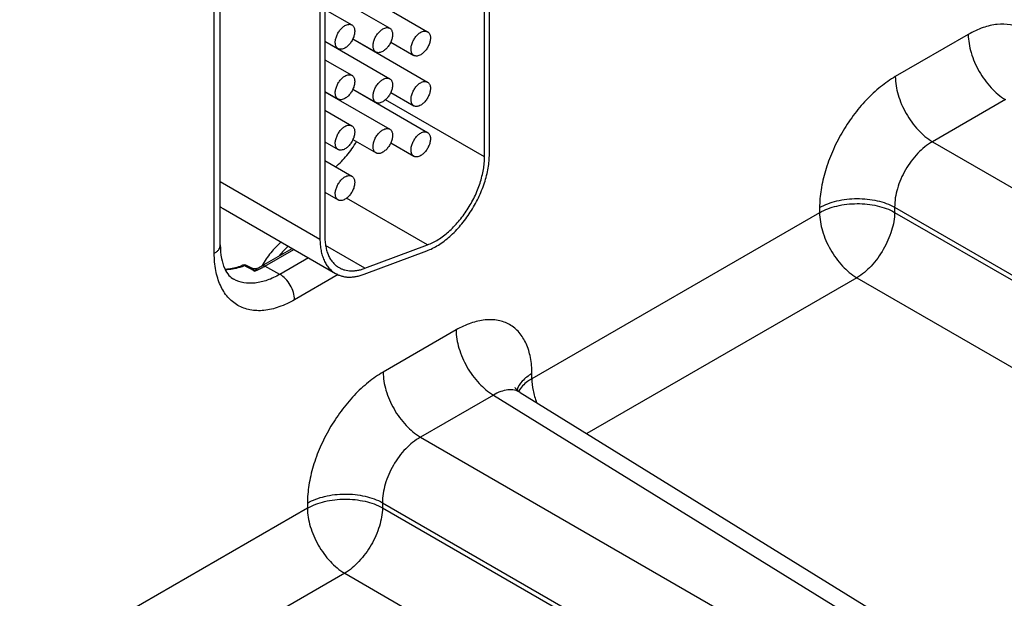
# Model space of a CAD drawing. Header units: inches. Extents: x 0 to 34, y 0 to 22.
# Tile 63 of 145: x 7.029 to 8.104, y 17.761 to 18.394. Entities that reach past the tile are written whole.
import ezdxf

# ---------------------------------------------------------------- set-up
doc = ezdxf.new("R2010")
doc.units = ezdxf.units.IN
doc.header["$LTSCALE"] = 1.87
doc.header["$MEASUREMENT"] = 0
doc.layers.get('0').update_dxf_attribs({"linetype": 'CONTINUOUS'})

msp = doc.modelspace()

# ---------------------------------------------------------------- linework, layer by layer
at = {"color": 7, "linetype": 'CONTINUOUS'}
for p, q in [((7.5364, 18.2441), (7.5364, 18.5295)), ((7.5417, 18.2472), (7.5417, 18.5325)), ((7.2477, 18.1477), (7.2477, 18.4766)), ((7.2411, 18.1385), (7.2411, 18.4674)), ((7.3925, 18.4281), (7.4742, 18.3809)), ((7.3619, 18.4148), (7.3619, 18.1573)), ((7.3628, 18.425), (7.4328, 18.3846)), ((7.3566, 18.4117), (7.3566, 18.1542)), ((7.3619, 18.4053), (7.3914, 18.3883)), ((7.3925, 18.373), (7.4742, 18.3258)), ((7.3926, 18.3732), (7.4178, 18.3586)), ((8.0648, 18.3779), (7.9851, 18.3318)), ((7.3619, 18.3707), (7.3764, 18.3623)), ((7.3619, 18.3704), (7.4328, 18.3295)), ((7.4134, 18.3609), (7.4134, 18.3612)), ((7.4339, 18.3695), (7.4592, 18.355)), ((7.3619, 18.3502), (7.3914, 18.3332)), ((7.3925, 18.3179), (7.4742, 18.2707)), ((7.3926, 18.3181), (7.4178, 18.3035)), ((7.3619, 18.3156), (7.3764, 18.3072)), ((7.3619, 18.3153), (7.4328, 18.2744)), ((7.4339, 18.3144), (7.4592, 18.2998)), ((7.5364, 18.2441), (7.4283, 18.3065)), ((8.1055, 18.3066), (8.0258, 18.2606)), ((7.3619, 18.2951), (7.3914, 18.2781)), ((7.3619, 18.2605), (7.3764, 18.2521)), ((7.3926, 18.263), (7.4178, 18.2484)), ((7.4339, 18.2593), (7.4592, 18.2447)), ((8.0258, 18.2606), (8.81, 17.8078)), ((7.3619, 18.24), (7.3914, 18.2229)), ((7.2477, 18.2171), (7.3566, 18.1542)), ((7.3619, 18.2053), (7.3764, 18.197)), ((7.4742, 18.1479), (7.3856, 18.199)), ((7.9844, 18.189), (8.7687, 17.7362)), ((7.9844, 18.189), (7.9844, 18.1834)), ((7.2507, 18.1875), (7.3737, 18.1165)), ((7.9024, 18.183), (7.5881, 18.0015)), ((7.9024, 18.1886), (7.9024, 18.183)), ((7.9844, 18.1834), (8.7687, 17.7306)), ((7.4057, 18.1223), (7.3628, 18.147)), ((7.4057, 18.1223), (7.4742, 18.1479)), ((7.2932, 18.1249), (7.3261, 18.1439)), ((7.2965, 18.1246), (7.328, 18.1428)), ((7.4048, 18.1157), (7.4732, 18.1413)), ((7.2764, 18.1239), (7.2744, 18.125)), ((7.282, 18.1223), (7.277, 18.125)), ((7.3127, 18.1156), (7.2965, 18.1246)), ((7.344, 18.1336), (7.3127, 18.1156)), ((7.2814, 18.1212), (7.2764, 18.1239)), ((7.2852, 18.1191), (7.2814, 18.1212)), ((7.3764, 18.1153), (7.3289, 18.0879)), ((7.9431, 18.1118), (7.648, 17.9415)), ((7.9431, 18.1118), (8.4253, 17.8334)), ((7.5053, 18.0548), (7.4256, 18.0088)), ((7.5881, 18.0015), (7.5881, 18.0071)), ((7.5754, 17.9864), (8.3333, 17.5177)), ((7.546, 17.9836), (7.4663, 17.9376)), ((7.546, 17.9836), (8.3033, 17.5152)), ((7.4663, 17.9376), (8.2505, 17.4847)), ((7.3429, 17.86), (7.0286, 17.6785)), ((7.3429, 17.8655), (7.3429, 17.86)), ((7.4249, 17.8659), (8.2092, 17.4131)), ((7.4249, 17.8659), (7.4249, 17.8604)), ((7.4249, 17.8604), (8.2092, 17.4076)), ((7.3836, 17.7888), (7.0885, 17.6184)), ((7.3836, 17.7888), (7.8658, 17.5103))]:
    msp.add_line(p, q, dxfattribs=at)
for points in [[(7.2881, 18.1222), (7.288, 18.1221), (7.2869, 18.1217), (7.2857, 18.1215), (7.2845, 18.1215), (7.2832, 18.1218), (7.282, 18.1223)], [(7.5754, 17.9864), (7.5735, 17.9877), (7.5717, 17.9894), (7.5705, 17.9908), (7.57, 17.9917), (7.5698, 17.992)]]:
    msp.add_lwpolyline(points, dxfattribs=at)
for centre, radius, start, end in [((7.2645, 18.2115), 0.0277, 232.1941, 239.9773), ((7.2738, 18.1191), 0.00676, 61.6012, 111.4205), ((7.2484, 18.2024), 0.0895, 296.3564, 300.0555), ((7.2496, 18.2059), 0.0938, 298.314, 300.0087), ((7.2567, 18.1913), 0.0775, 291.554, 294.4525), ((7.2535, 18.1985), 0.0855, 294.4417, 298.363)]:
    msp.add_arc(centre, radius, start, end, dxfattribs=at)
for points, knots in [([(7.3764, 18.3623), (7.3761, 18.3625), (7.3754, 18.3631), (7.3745, 18.3641), (7.3739, 18.3654), (7.3735, 18.3669), (7.3733, 18.3686), (7.3733, 18.3704), (7.3736, 18.3724), (7.3743, 18.3751), (7.3754, 18.3777), (7.3768, 18.3803), (7.378, 18.3821), (7.3793, 18.3837), (7.3808, 18.3852), (7.3823, 18.3865), (7.3834, 18.3872), (7.3839, 18.3875)], [0, 0, 0, 0, 0.04282, 0.08741, 0.135196, 0.187114, 0.243566, 0.304532, 0.36964, 0.438255, 0.58247, 0.656229, 0.729617, 0.801598, 0.871247, 0.937677, 1, 1, 1, 1]), ([(7.3839, 18.3875), (7.3846, 18.3879), (7.3859, 18.3885), (7.3879, 18.389), (7.3895, 18.389), (7.3907, 18.3887), (7.3912, 18.3884), (7.3914, 18.3883)], [0, 0, 0, 0, 0.289326, 0.548705, 0.78167, 0.891839, 1, 1, 1, 1]), ([(7.3914, 18.3883), (7.3918, 18.3881), (7.3925, 18.3875), (7.3933, 18.3865), (7.394, 18.3852), (7.3944, 18.3836), (7.3946, 18.382), (7.3945, 18.3801), (7.3942, 18.3782), (7.3936, 18.3755), (7.3925, 18.3729), (7.3911, 18.3703), (7.3899, 18.3685), (7.3885, 18.3668), (7.387, 18.3653), (7.3855, 18.3641), (7.3845, 18.3634), (7.3839, 18.363)], [0, 0, 0, 0, 0.04282, 0.08741, 0.135196, 0.187114, 0.243566, 0.304532, 0.36964, 0.438255, 0.58247, 0.656229, 0.729617, 0.801598, 0.871247, 0.937677, 1, 1, 1, 1]), ([(7.4178, 18.3586), (7.4174, 18.3588), (7.4167, 18.3594), (7.4159, 18.3604), (7.4152, 18.3618), (7.4148, 18.3633), (7.4147, 18.3649), (7.4147, 18.3668), (7.415, 18.3687), (7.4156, 18.3714), (7.4167, 18.3741), (7.4181, 18.3766), (7.4194, 18.3784), (7.4207, 18.3801), (7.4222, 18.3816), (7.4237, 18.3828), (7.4248, 18.3836), (7.4253, 18.3839)], [0, 0, 0, 0, 0.04282, 0.08741, 0.135196, 0.187114, 0.243566, 0.304532, 0.36964, 0.438255, 0.58247, 0.656229, 0.729617, 0.801598, 0.871247, 0.937677, 1, 1, 1, 1]), ([(7.4253, 18.3839), (7.4259, 18.3842), (7.4273, 18.3849), (7.4293, 18.3854), (7.4309, 18.3853), (7.432, 18.385), (7.4325, 18.3848), (7.4328, 18.3846)], [0, 0, 0, 0, 0.289326, 0.548705, 0.78167, 0.891839, 1, 1, 1, 1]), ([(7.4328, 18.3846), (7.4332, 18.3844), (7.4339, 18.3839), (7.4347, 18.3828), (7.4353, 18.3815), (7.4357, 18.38), (7.4359, 18.3783), (7.4359, 18.3765), (7.4356, 18.3745), (7.4349, 18.3718), (7.4339, 18.3692), (7.4324, 18.3666), (7.4312, 18.3648), (7.4299, 18.3632), (7.4284, 18.3617), (7.4269, 18.3604), (7.4258, 18.3597), (7.4253, 18.3594)], [0, 0, 0, 0, 0.04282, 0.08741, 0.135196, 0.187114, 0.243566, 0.304532, 0.36964, 0.438255, 0.58247, 0.656229, 0.729617, 0.801598, 0.871247, 0.937677, 1, 1, 1, 1]), ([(8.1476, 18.3301), (8.1476, 18.336), (8.1467, 18.3473), (8.1421, 18.3628), (8.1344, 18.3754), (8.1237, 18.3843), (8.1106, 18.3891), (8.0959, 18.3895), (8.0802, 18.3857), (8.07, 18.3808), (8.0648, 18.3779)], [0, 0, 0, 0, 0.144896, 0.274519, 0.391106, 0.499989, 0.608873, 0.725466, 0.855096, 1, 1, 1, 1]), ([(7.4592, 18.355), (7.4588, 18.3552), (7.4581, 18.3557), (7.4572, 18.3568), (7.4566, 18.3581), (7.4562, 18.3596), (7.456, 18.3613), (7.4561, 18.3631), (7.4563, 18.365), (7.457, 18.3677), (7.4581, 18.3704), (7.4595, 18.3729), (7.4607, 18.3747), (7.4621, 18.3764), (7.4635, 18.3779), (7.465, 18.3792), (7.4661, 18.3799), (7.4667, 18.3802)], [0, 0, 0, 0, 0.04282, 0.08741, 0.135196, 0.187114, 0.243566, 0.304532, 0.36964, 0.438255, 0.58247, 0.656229, 0.729617, 0.801598, 0.871247, 0.937677, 1, 1, 1, 1]), ([(7.4667, 18.3802), (7.4673, 18.3806), (7.4686, 18.3812), (7.4706, 18.3817), (7.4722, 18.3816), (7.4734, 18.3813), (7.4739, 18.3811), (7.4742, 18.3809)], [0, 0, 0, 0, 0.289326, 0.548705, 0.78167, 0.891839, 1, 1, 1, 1]), ([(7.4742, 18.3809), (7.4745, 18.3807), (7.4752, 18.3802), (7.4761, 18.3791), (7.4767, 18.3778), (7.4771, 18.3763), (7.4773, 18.3746), (7.4772, 18.3728), (7.477, 18.3709), (7.4763, 18.3682), (7.4752, 18.3655), (7.4738, 18.363), (7.4726, 18.3612), (7.4712, 18.3595), (7.4698, 18.358), (7.4683, 18.3567), (7.4672, 18.356), (7.4667, 18.3557)], [0, 0, 0, 0, 0.04282, 0.08741, 0.135196, 0.187114, 0.243566, 0.304532, 0.36964, 0.438255, 0.58247, 0.656229, 0.729617, 0.801598, 0.871247, 0.937677, 1, 1, 1, 1]), ([(8.0648, 18.3779), (8.0648, 18.3712), (8.0673, 18.357), (8.076, 18.3371), (8.0888, 18.3195), (8.0997, 18.3101), (8.1055, 18.3066)], [0, 0, 0, 0, 0.236699, 0.498902, 0.761702, 1, 1, 1, 1]), ([(7.3839, 18.363), (7.3833, 18.3627), (7.382, 18.362), (7.3799, 18.3616), (7.3783, 18.3616), (7.3772, 18.3619), (7.3767, 18.3622), (7.3764, 18.3623)], [0, 0, 0, 0, 0.289326, 0.548705, 0.78167, 0.891839, 1, 1, 1, 1]), ([(7.4253, 18.3594), (7.4246, 18.359), (7.4233, 18.3584), (7.4213, 18.3579), (7.4197, 18.3579), (7.4186, 18.3582), (7.418, 18.3585), (7.4178, 18.3586)], [0, 0, 0, 0, 0.289326, 0.548705, 0.78167, 0.891839, 1, 1, 1, 1]), ([(7.4667, 18.3557), (7.466, 18.3553), (7.4647, 18.3547), (7.4627, 18.3542), (7.4611, 18.3543), (7.4599, 18.3546), (7.4594, 18.3548), (7.4592, 18.355)], [0, 0, 0, 0, 0.289326, 0.548705, 0.78167, 0.891839, 1, 1, 1, 1]), ([(7.3764, 18.3072), (7.3761, 18.3074), (7.3754, 18.3079), (7.3745, 18.309), (7.3739, 18.3103), (7.3735, 18.3118), (7.3733, 18.3135), (7.3733, 18.3153), (7.3736, 18.3173), (7.3743, 18.3199), (7.3754, 18.3226), (7.3768, 18.3252), (7.378, 18.327), (7.3793, 18.3286), (7.3808, 18.3301), (7.3823, 18.3314), (7.3834, 18.3321), (7.3839, 18.3324)], [0, 0, 0, 0, 0.04282, 0.08741, 0.135196, 0.187114, 0.243566, 0.304532, 0.36964, 0.438255, 0.58247, 0.656229, 0.729617, 0.801598, 0.871247, 0.937677, 1, 1, 1, 1]), ([(7.3839, 18.3324), (7.3846, 18.3328), (7.3859, 18.3334), (7.3879, 18.3339), (7.3895, 18.3339), (7.3907, 18.3336), (7.3912, 18.3333), (7.3914, 18.3332)], [0, 0, 0, 0, 0.289326, 0.548705, 0.78167, 0.891839, 1, 1, 1, 1]), ([(7.3914, 18.3332), (7.3918, 18.333), (7.3925, 18.3324), (7.3933, 18.3314), (7.394, 18.33), (7.3944, 18.3285), (7.3946, 18.3269), (7.3945, 18.325), (7.3942, 18.3231), (7.3936, 18.3204), (7.3925, 18.3177), (7.3911, 18.3152), (7.3899, 18.3134), (7.3885, 18.3117), (7.387, 18.3102), (7.3855, 18.309), (7.3845, 18.3082), (7.3839, 18.3079)], [0, 0, 0, 0, 0.04282, 0.08741, 0.135196, 0.187114, 0.243566, 0.304532, 0.36964, 0.438255, 0.58247, 0.656229, 0.729617, 0.801598, 0.871247, 0.937677, 1, 1, 1, 1]), ([(7.4178, 18.3035), (7.4174, 18.3037), (7.4167, 18.3043), (7.4159, 18.3053), (7.4152, 18.3066), (7.4148, 18.3081), (7.4147, 18.3098), (7.4147, 18.3117), (7.415, 18.3136), (7.4156, 18.3163), (7.4167, 18.3189), (7.4181, 18.3215), (7.4194, 18.3233), (7.4207, 18.325), (7.4222, 18.3265), (7.4237, 18.3277), (7.4248, 18.3284), (7.4253, 18.3288)], [0, 0, 0, 0, 0.04282, 0.08741, 0.135196, 0.187114, 0.243566, 0.304532, 0.36964, 0.438255, 0.58247, 0.656229, 0.729617, 0.801598, 0.871247, 0.937677, 1, 1, 1, 1]), ([(7.4253, 18.3288), (7.4259, 18.3291), (7.4273, 18.3298), (7.4293, 18.3302), (7.4309, 18.3302), (7.432, 18.3299), (7.4325, 18.3296), (7.4328, 18.3295)], [0, 0, 0, 0, 0.289326, 0.548705, 0.78167, 0.891839, 1, 1, 1, 1]), ([(7.4328, 18.3295), (7.4332, 18.3293), (7.4339, 18.3287), (7.4347, 18.3277), (7.4353, 18.3264), (7.4357, 18.3249), (7.4359, 18.3232), (7.4359, 18.3214), (7.4356, 18.3194), (7.4349, 18.3167), (7.4339, 18.3141), (7.4324, 18.3115), (7.4312, 18.3097), (7.4299, 18.3081), (7.4284, 18.3066), (7.4269, 18.3053), (7.4258, 18.3046), (7.4253, 18.3043)], [0, 0, 0, 0, 0.04282, 0.08741, 0.135196, 0.187114, 0.243566, 0.304532, 0.36964, 0.438255, 0.58247, 0.656229, 0.729617, 0.801598, 0.871247, 0.937677, 1, 1, 1, 1]), ([(7.9851, 18.3318), (7.9795, 18.3286), (7.9683, 18.3207), (7.9529, 18.3063), (7.9387, 18.2893), (7.9263, 18.2703), (7.916, 18.25), (7.9084, 18.2292), (7.9036, 18.2087), (7.9024, 18.1951), (7.9024, 18.1886)], [0, 0, 0, 0, 0.114156, 0.237328, 0.36698, 0.500006, 0.633031, 0.76268, 0.885849, 1, 1, 1, 1]), ([(7.9851, 18.3318), (7.9851, 18.3251), (7.9876, 18.311), (7.9963, 18.2911), (8.009, 18.2734), (8.02, 18.2641), (8.0258, 18.2606)], [0, 0, 0, 0, 0.236699, 0.498902, 0.761702, 1, 1, 1, 1]), ([(7.4592, 18.2998), (7.4588, 18.3001), (7.4581, 18.3006), (7.4572, 18.3017), (7.4566, 18.303), (7.4562, 18.3045), (7.456, 18.3062), (7.4561, 18.308), (7.4563, 18.3099), (7.457, 18.3126), (7.4581, 18.3153), (7.4595, 18.3178), (7.4607, 18.3196), (7.4621, 18.3213), (7.4635, 18.3228), (7.465, 18.3241), (7.4661, 18.3248), (7.4667, 18.3251)], [0, 0, 0, 0, 0.04282, 0.08741, 0.135196, 0.187114, 0.243566, 0.304532, 0.36964, 0.438255, 0.58247, 0.656229, 0.729617, 0.801598, 0.871247, 0.937677, 1, 1, 1, 1]), ([(7.4667, 18.3251), (7.4673, 18.3255), (7.4686, 18.3261), (7.4706, 18.3266), (7.4722, 18.3265), (7.4734, 18.3262), (7.4739, 18.326), (7.4742, 18.3258)], [0, 0, 0, 0, 0.289326, 0.548705, 0.78167, 0.891839, 1, 1, 1, 1]), ([(7.4742, 18.3258), (7.4745, 18.3256), (7.4752, 18.3251), (7.4761, 18.324), (7.4767, 18.3227), (7.4771, 18.3212), (7.4773, 18.3195), (7.4772, 18.3177), (7.477, 18.3158), (7.4763, 18.3131), (7.4752, 18.3104), (7.4738, 18.3079), (7.4726, 18.306), (7.4712, 18.3044), (7.4698, 18.3029), (7.4683, 18.3016), (7.4672, 18.3009), (7.4667, 18.3006)], [0, 0, 0, 0, 0.04282, 0.08741, 0.135196, 0.187114, 0.243566, 0.304532, 0.36964, 0.438255, 0.58247, 0.656229, 0.729617, 0.801598, 0.871247, 0.937677, 1, 1, 1, 1]), ([(7.3839, 18.3079), (7.3833, 18.3076), (7.382, 18.3069), (7.3799, 18.3064), (7.3783, 18.3065), (7.3772, 18.3068), (7.3767, 18.307), (7.3764, 18.3072)], [0, 0, 0, 0, 0.289326, 0.548705, 0.78167, 0.891839, 1, 1, 1, 1]), ([(7.4253, 18.3043), (7.4246, 18.3039), (7.4233, 18.3033), (7.4213, 18.3028), (7.4197, 18.3028), (7.4186, 18.3031), (7.418, 18.3034), (7.4178, 18.3035)], [0, 0, 0, 0, 0.289326, 0.548705, 0.78167, 0.891839, 1, 1, 1, 1]), ([(7.4667, 18.3006), (7.466, 18.3002), (7.4647, 18.2996), (7.4627, 18.2991), (7.4611, 18.2991), (7.4599, 18.2995), (7.4594, 18.2997), (7.4592, 18.2998)], [0, 0, 0, 0, 0.289326, 0.548705, 0.78167, 0.891839, 1, 1, 1, 1]), ([(7.3764, 18.2521), (7.3761, 18.2523), (7.3754, 18.2528), (7.3745, 18.2539), (7.3739, 18.2552), (7.3735, 18.2567), (7.3733, 18.2584), (7.3733, 18.2602), (7.3736, 18.2621), (7.3743, 18.2648), (7.3754, 18.2675), (7.3768, 18.27), (7.378, 18.2719), (7.3793, 18.2735), (7.3808, 18.275), (7.3823, 18.2763), (7.3834, 18.277), (7.3839, 18.2773)], [0, 0, 0, 0, 0.04282, 0.08741, 0.135196, 0.187114, 0.243566, 0.304532, 0.36964, 0.438255, 0.58247, 0.656229, 0.729617, 0.801598, 0.871247, 0.937677, 1, 1, 1, 1]), ([(7.3839, 18.2773), (7.3846, 18.2777), (7.3859, 18.2783), (7.3879, 18.2788), (7.3895, 18.2788), (7.3907, 18.2784), (7.3912, 18.2782), (7.3914, 18.2781)], [0, 0, 0, 0, 0.289326, 0.548705, 0.78167, 0.891839, 1, 1, 1, 1]), ([(7.3914, 18.2781), (7.3918, 18.2778), (7.3925, 18.2773), (7.3933, 18.2762), (7.394, 18.2749), (7.3944, 18.2734), (7.3946, 18.2717), (7.3945, 18.2699), (7.3942, 18.268), (7.3936, 18.2653), (7.3925, 18.2626), (7.3911, 18.2601), (7.3899, 18.2583), (7.3885, 18.2566), (7.387, 18.2551), (7.3855, 18.2538), (7.3845, 18.2531), (7.3839, 18.2528)], [0, 0, 0, 0, 0.04282, 0.08741, 0.135196, 0.187114, 0.243566, 0.304532, 0.36964, 0.438255, 0.58247, 0.656229, 0.729617, 0.801598, 0.871247, 0.937677, 1, 1, 1, 1]), ([(7.4253, 18.2736), (7.4259, 18.274), (7.4273, 18.2746), (7.4293, 18.2751), (7.4309, 18.2751), (7.432, 18.2748), (7.4325, 18.2745), (7.4328, 18.2744)], [0, 0, 0, 0, 0.289326, 0.548705, 0.78167, 0.891839, 1, 1, 1, 1]), ([(7.4178, 18.2484), (7.4174, 18.2486), (7.4167, 18.2492), (7.4159, 18.2502), (7.4152, 18.2515), (7.4148, 18.253), (7.4147, 18.2547), (7.4147, 18.2565), (7.415, 18.2585), (7.4156, 18.2612), (7.4167, 18.2638), (7.4181, 18.2664), (7.4194, 18.2682), (7.4207, 18.2699), (7.4222, 18.2713), (7.4237, 18.2726), (7.4248, 18.2733), (7.4253, 18.2736)], [0, 0, 0, 0, 0.04282, 0.08741, 0.135196, 0.187114, 0.243566, 0.304532, 0.36964, 0.438255, 0.58247, 0.656229, 0.729617, 0.801598, 0.871247, 0.937677, 1, 1, 1, 1]), ([(7.4328, 18.2744), (7.4332, 18.2742), (7.4339, 18.2736), (7.4347, 18.2726), (7.4353, 18.2713), (7.4357, 18.2698), (7.4359, 18.2681), (7.4359, 18.2662), (7.4356, 18.2643), (7.4349, 18.2616), (7.4339, 18.259), (7.4324, 18.2564), (7.4312, 18.2546), (7.4299, 18.2529), (7.4284, 18.2515), (7.4269, 18.2502), (7.4258, 18.2495), (7.4253, 18.2491)], [0, 0, 0, 0, 0.04282, 0.08741, 0.135196, 0.187114, 0.243566, 0.304532, 0.36964, 0.438255, 0.58247, 0.656229, 0.729617, 0.801598, 0.871247, 0.937677, 1, 1, 1, 1]), ([(7.4592, 18.2447), (7.4588, 18.2449), (7.4581, 18.2455), (7.4572, 18.2466), (7.4566, 18.2479), (7.4562, 18.2494), (7.456, 18.2511), (7.4561, 18.2529), (7.4563, 18.2548), (7.457, 18.2575), (7.4581, 18.2602), (7.4595, 18.2627), (7.4607, 18.2645), (7.4621, 18.2662), (7.4635, 18.2677), (7.465, 18.2689), (7.4661, 18.2697), (7.4667, 18.27)], [0, 0, 0, 0, 0.04282, 0.08741, 0.135196, 0.187114, 0.243566, 0.304532, 0.36964, 0.438255, 0.58247, 0.656229, 0.729617, 0.801598, 0.871247, 0.937677, 1, 1, 1, 1]), ([(7.4667, 18.27), (7.4673, 18.2704), (7.4686, 18.271), (7.4706, 18.2715), (7.4722, 18.2714), (7.4734, 18.2711), (7.4739, 18.2709), (7.4742, 18.2707)], [0, 0, 0, 0, 0.289326, 0.548705, 0.78167, 0.891839, 1, 1, 1, 1]), ([(7.4742, 18.2707), (7.4745, 18.2705), (7.4752, 18.27), (7.4761, 18.2689), (7.4767, 18.2676), (7.4771, 18.2661), (7.4773, 18.2644), (7.4772, 18.2626), (7.477, 18.2606), (7.4763, 18.258), (7.4752, 18.2553), (7.4738, 18.2527), (7.4726, 18.2509), (7.4712, 18.2493), (7.4698, 18.2478), (7.4683, 18.2465), (7.4672, 18.2458), (7.4667, 18.2455)], [0, 0, 0, 0, 0.04282, 0.08741, 0.135196, 0.187114, 0.243566, 0.304532, 0.36964, 0.438255, 0.58247, 0.656229, 0.729617, 0.801598, 0.871247, 0.937677, 1, 1, 1, 1]), ([(7.3738, 18.2331), (7.376, 18.235), (7.3802, 18.239), (7.3861, 18.2457), (7.3916, 18.2529), (7.3949, 18.258), (7.3965, 18.2607)], [0, 0, 0, 0, 0.240177, 0.488476, 0.742583, 1, 1, 1, 1]), ([(8.0258, 18.2606), (8.0198, 18.2573), (8.0086, 18.248), (7.9955, 18.2303), (7.9867, 18.2102), (7.9843, 18.1958), (7.9844, 18.189)], [0, 0, 0, 0, 0.237713, 0.500006, 0.762296, 1, 1, 1, 1]), ([(7.3839, 18.2528), (7.3833, 18.2524), (7.382, 18.2518), (7.3799, 18.2513), (7.3783, 18.2514), (7.3772, 18.2517), (7.3767, 18.2519), (7.3764, 18.2521)], [0, 0, 0, 0, 0.289326, 0.548705, 0.78167, 0.891839, 1, 1, 1, 1]), ([(7.4253, 18.2491), (7.4246, 18.2488), (7.4233, 18.2481), (7.4213, 18.2477), (7.4197, 18.2477), (7.4186, 18.248), (7.418, 18.2483), (7.4178, 18.2484)], [0, 0, 0, 0, 0.289326, 0.548705, 0.78167, 0.891839, 1, 1, 1, 1]), ([(7.4667, 18.2455), (7.466, 18.2451), (7.4647, 18.2445), (7.4627, 18.244), (7.4611, 18.244), (7.4599, 18.2443), (7.4594, 18.2446), (7.4592, 18.2447)], [0, 0, 0, 0, 0.289326, 0.548705, 0.78167, 0.891839, 1, 1, 1, 1]), ([(7.4732, 18.1413), (7.4754, 18.1421), (7.4797, 18.144), (7.4861, 18.1476), (7.4924, 18.152), (7.4986, 18.1571), (7.5046, 18.1629), (7.5104, 18.1693), (7.5159, 18.1762), (7.5209, 18.1835), (7.5256, 18.1912), (7.5297, 18.1991), (7.5333, 18.2072), (7.5363, 18.2154), (7.5387, 18.2236), (7.5404, 18.2317), (7.5414, 18.2395), (7.5417, 18.2446), (7.5417, 18.2472)], [0, 0, 0, 0, 0.052011, 0.107177, 0.165268, 0.226024, 0.289128, 0.354159, 0.42065, 0.488094, 0.555968, 0.623735, 0.690861, 0.756822, 0.821124, 0.883348, 0.943107, 1, 1, 1, 1]), ([(7.4742, 18.1479), (7.4761, 18.1486), (7.4801, 18.1503), (7.4858, 18.1536), (7.4916, 18.1576), (7.4972, 18.1622), (7.5027, 18.1675), (7.5098, 18.1753), (7.5178, 18.1861), (7.5244, 18.1979), (7.5288, 18.2078), (7.5315, 18.2153), (7.5336, 18.2227), (7.5352, 18.23), (7.5362, 18.2371), (7.5364, 18.2418), (7.5364, 18.2441)], [0, 0, 0, 0, 0.052029, 0.107196, 0.165286, 0.226054, 0.289169, 0.354209, 0.488091, 0.623683, 0.690817, 0.75679, 0.821104, 0.883327, 0.943087, 1, 1, 1, 1]), ([(7.3764, 18.197), (7.3761, 18.1972), (7.3754, 18.1977), (7.3745, 18.1988), (7.3739, 18.2001), (7.3735, 18.2016), (7.3733, 18.2033), (7.3733, 18.2051), (7.3736, 18.207), (7.3743, 18.2097), (7.3754, 18.2124), (7.3768, 18.2149), (7.378, 18.2167), (7.3793, 18.2184), (7.3808, 18.2199), (7.3823, 18.2212), (7.3834, 18.2219), (7.3839, 18.2222)], [0, 0, 0, 0, 0.04282, 0.08741, 0.135196, 0.187114, 0.243566, 0.304532, 0.36964, 0.438255, 0.58247, 0.656229, 0.729617, 0.801598, 0.871247, 0.937677, 1, 1, 1, 1]), ([(7.3839, 18.2222), (7.3846, 18.2226), (7.3859, 18.2232), (7.3879, 18.2237), (7.3895, 18.2236), (7.3907, 18.2233), (7.3912, 18.2231), (7.3914, 18.2229)], [0, 0, 0, 0, 0.289326, 0.548705, 0.78167, 0.891839, 1, 1, 1, 1]), ([(7.3914, 18.2229), (7.3918, 18.2227), (7.3925, 18.2222), (7.3933, 18.2211), (7.394, 18.2198), (7.3944, 18.2183), (7.3946, 18.2166), (7.3945, 18.2148), (7.3942, 18.2129), (7.3936, 18.2102), (7.3925, 18.2075), (7.3911, 18.205), (7.3899, 18.2032), (7.3885, 18.2015), (7.387, 18.2), (7.3855, 18.1987), (7.3845, 18.198), (7.3839, 18.1977)], [0, 0, 0, 0, 0.04282, 0.08741, 0.135196, 0.187114, 0.243566, 0.304532, 0.36964, 0.438255, 0.58247, 0.656229, 0.729617, 0.801598, 0.871247, 0.937677, 1, 1, 1, 1]), ([(7.3839, 18.1977), (7.3833, 18.1973), (7.382, 18.1967), (7.3799, 18.1962), (7.3783, 18.1963), (7.3772, 18.1966), (7.3767, 18.1968), (7.3764, 18.197)], [0, 0, 0, 0, 0.289326, 0.548705, 0.78167, 0.891839, 1, 1, 1, 1]), ([(7.9024, 18.1886), (7.9082, 18.1919), (7.9217, 18.1968), (7.9433, 18.1993), (7.9649, 18.197), (7.9785, 18.1923), (7.9844, 18.189)], [0, 0, 0, 0, 0.236705, 0.498908, 0.761705, 1, 1, 1, 1]), ([(7.9024, 18.183), (7.9082, 18.1864), (7.9217, 18.1913), (7.9433, 18.1937), (7.9649, 18.1915), (7.9785, 18.1867), (7.9844, 18.1834)], [0, 0, 0, 0, 0.236705, 0.498908, 0.761705, 1, 1, 1, 1]), ([(7.9024, 18.183), (7.9024, 18.1763), (7.9049, 18.1622), (7.9136, 18.1423), (7.9263, 18.1247), (7.9373, 18.1153), (7.9431, 18.1118)], [0, 0, 0, 0, 0.236699, 0.498902, 0.761702, 1, 1, 1, 1]), ([(7.9844, 18.1834), (7.9843, 18.1767), (7.9816, 18.1625), (7.9727, 18.1425), (7.9598, 18.1247), (7.9488, 18.1153), (7.9431, 18.1118)], [0, 0, 0, 0, 0.236714, 0.499994, 0.763277, 1, 1, 1, 1]), ([(7.3619, 18.1573), (7.3619, 18.1553), (7.3621, 18.1515), (7.3628, 18.146), (7.3641, 18.1409), (7.3658, 18.1362), (7.368, 18.132), (7.3707, 18.1284), (7.3739, 18.1253), (7.3762, 18.1237), (7.3774, 18.123)], [0, 0, 0, 0, 0.148521, 0.289497, 0.422741, 0.548644, 0.667994, 0.781938, 0.891987, 1, 1, 1, 1]), ([(7.2411, 18.1385), (7.2421, 18.1391), (7.2439, 18.1403), (7.2461, 18.1426), (7.2474, 18.1451), (7.2477, 18.1469), (7.2477, 18.1477)], [0, 0, 0, 0, 0.289802, 0.54904, 0.782223, 1, 1, 1, 1]), ([(7.2477, 18.1477), (7.2477, 18.1428), (7.2484, 18.134), (7.2517, 18.1226), (7.2564, 18.1147), (7.2605, 18.1113), (7.2625, 18.1102)], [0, 0, 0, 0, 0.349557, 0.628416, 0.837064, 1, 1, 1, 1]), ([(7.3141, 18.151), (7.3121, 18.1492), (7.3082, 18.1455), (7.3009, 18.1371), (7.2962, 18.1301), (7.2933, 18.1252)], [0, 0, 0, 0, 0.240202, 0.488769, 1, 1, 1, 1]), ([(7.3221, 18.1464), (7.3203, 18.1448), (7.3168, 18.1415), (7.3136, 18.1379), (7.312, 18.136)], [0, 0, 0, 0, 0.492134, 1, 1, 1, 1]), ([(7.3566, 18.1542), (7.3566, 18.1521), (7.3568, 18.1479), (7.3576, 18.1418), (7.3588, 18.1371), (7.36, 18.1335), (7.3613, 18.1302), (7.3634, 18.1265), (7.3663, 18.1224), (7.3697, 18.1191), (7.3723, 18.1172), (7.3737, 18.1165)], [0, 0, 0, 0, 0.148454, 0.289439, 0.422723, 0.486583, 0.548686, 0.668013, 0.781938, 0.891989, 1, 1, 1, 1]), ([(7.3289, 18.0879), (7.3235, 18.0847), (7.3126, 18.0796), (7.296, 18.0755), (7.2803, 18.0759), (7.2664, 18.081), (7.2551, 18.0905), (7.2469, 18.1039), (7.2421, 18.1203), (7.2411, 18.1323), (7.2411, 18.1385)], [0, 0, 0, 0, 0.144905, 0.274533, 0.391125, 0.500011, 0.608895, 0.725481, 0.855103, 1, 1, 1, 1]), ([(7.2528, 18.1212), (7.2543, 18.1213), (7.2606, 18.1218), (7.2668, 18.1236), (7.2713, 18.1253)], [0, 0, 0, 0, 0.230771, 1, 1, 1, 1]), ([(7.2744, 18.125), (7.2726, 18.1243), (7.2657, 18.1219), (7.2584, 18.1206), (7.2531, 18.1207)], [0, 0, 0, 0, 0.26755, 1, 1, 1, 1]), ([(7.2744, 18.125), (7.2739, 18.1253), (7.2729, 18.1257), (7.2718, 18.1255), (7.2713, 18.1253)], [0, 0, 0, 0, 0.528537, 1, 1, 1, 1]), ([(7.277, 18.125), (7.2766, 18.1252), (7.2757, 18.1254), (7.2749, 18.1252), (7.2744, 18.125)], [0, 0, 0, 0, 0.464228, 1, 1, 1, 1]), ([(7.2932, 18.1249), (7.2936, 18.1252), (7.2949, 18.1254), (7.2959, 18.1249), (7.2965, 18.1246)], [0, 0, 0, 0, 0.450715, 1, 1, 1, 1]), ([(7.3127, 18.1156), (7.3083, 18.113), (7.2996, 18.1089), (7.2862, 18.1056), (7.2735, 18.1057), (7.2659, 18.1084), (7.2625, 18.1102)], [0, 0, 0, 0, 0.28939, 0.548744, 0.782254, 1, 1, 1, 1]), ([(7.2852, 18.1191), (7.2847, 18.1198), (7.2837, 18.121), (7.2826, 18.122), (7.282, 18.1223)], [0, 0, 0, 0, 0.547157, 1, 1, 1, 1]), ([(7.2852, 18.1191), (7.2857, 18.1198), (7.2864, 18.1207), (7.2874, 18.1217), (7.2879, 18.1221), (7.2881, 18.1222)], [0, 0, 0, 0, 0.568342, 0.805437, 1, 1, 1, 1]), ([(7.3289, 18.0879), (7.3289, 18.0905), (7.3279, 18.0961), (7.3244, 18.1039), (7.3194, 18.1107), (7.315, 18.1143), (7.3127, 18.1156)], [0, 0, 0, 0, 0.237742, 0.501108, 0.763869, 1, 1, 1, 1]), ([(7.3737, 18.1165), (7.3747, 18.1159), (7.3769, 18.1148), (7.3805, 18.1136), (7.3842, 18.1128), (7.3881, 18.1125), (7.3921, 18.1127), (7.3963, 18.1132), (7.4005, 18.1143), (7.4034, 18.1152), (7.4048, 18.1157)], [0, 0, 0, 0, 0.113226, 0.22774, 0.344777, 0.465456, 0.590735, 0.721362, 0.857726, 1, 1, 1, 1]), ([(7.3774, 18.123), (7.3784, 18.1224), (7.3804, 18.1214), (7.3836, 18.1203), (7.387, 18.1197), (7.3905, 18.1194), (7.3942, 18.1195), (7.398, 18.12), (7.4019, 18.1209), (7.4044, 18.1218), (7.4057, 18.1223)], [0, 0, 0, 0, 0.113227, 0.227755, 0.344803, 0.465474, 0.590715, 0.721294, 0.857664, 1, 1, 1, 1]), ([(7.5881, 18.0071), (7.5881, 18.013), (7.5872, 18.0243), (7.5826, 18.0397), (7.5749, 18.0523), (7.5642, 18.0613), (7.5511, 18.066), (7.5364, 18.0664), (7.5207, 18.0626), (7.5105, 18.0578), (7.5053, 18.0548)], [0, 0, 0, 0, 0.144896, 0.274519, 0.391106, 0.499989, 0.608873, 0.725466, 0.855096, 1, 1, 1, 1]), ([(7.5053, 18.0548), (7.5053, 18.0481), (7.5078, 18.034), (7.5165, 18.0141), (7.5293, 17.9964), (7.5402, 17.987), (7.546, 17.9836)], [0, 0, 0, 0, 0.236699, 0.498902, 0.761702, 1, 1, 1, 1]), ([(7.4256, 18.0088), (7.42, 18.0055), (7.4088, 17.9977), (7.3934, 17.9833), (7.3792, 17.9662), (7.3668, 17.9472), (7.3565, 17.927), (7.3489, 17.9062), (7.3441, 17.8857), (7.3429, 17.8721), (7.3429, 17.8655)], [0, 0, 0, 0, 0.114156, 0.237328, 0.36698, 0.500006, 0.633031, 0.76268, 0.885849, 1, 1, 1, 1]), ([(7.4256, 18.0088), (7.4256, 18.0021), (7.4281, 17.9879), (7.4368, 17.968), (7.4495, 17.9504), (7.4605, 17.941), (7.4663, 17.9376)], [0, 0, 0, 0, 0.236699, 0.498902, 0.761702, 1, 1, 1, 1]), ([(7.5881, 18.0071), (7.5842, 18.0048), (7.5776, 17.9999), (7.573, 17.9928), (7.5719, 17.9892)], [0, 0, 0, 0, 0.542349, 1, 1, 1, 1]), ([(7.5881, 18.0015), (7.5864, 18.0006), (7.5808, 17.9969), (7.5759, 17.9919), (7.5736, 17.9877)], [0, 0, 0, 0, 0.277386, 1, 1, 1, 1]), ([(7.5881, 18.0015), (7.5881, 17.9972), (7.5891, 17.9883), (7.5916, 17.9797), (7.5933, 17.9753)], [0, 0, 0, 0, 0.477752, 1, 1, 1, 1]), ([(7.5754, 17.9864), (7.5735, 17.9876), (7.5691, 17.9893), (7.5616, 17.9896), (7.5537, 17.9876), (7.5486, 17.9851), (7.546, 17.9836)], [0, 0, 0, 0, 0.21893, 0.451576, 0.710108, 1, 1, 1, 1]), ([(7.4663, 17.9376), (7.4603, 17.9342), (7.4491, 17.925), (7.436, 17.9073), (7.4272, 17.8871), (7.4248, 17.8727), (7.4249, 17.8659)], [0, 0, 0, 0, 0.237713, 0.500006, 0.762296, 1, 1, 1, 1]), ([(7.3429, 17.8655), (7.3487, 17.8689), (7.3622, 17.8738), (7.3838, 17.8762), (7.4054, 17.874), (7.419, 17.8692), (7.4249, 17.8659)], [0, 0, 0, 0, 0.236705, 0.498908, 0.761705, 1, 1, 1, 1]), ([(7.3429, 17.86), (7.3487, 17.8633), (7.3622, 17.8682), (7.3838, 17.8707), (7.4054, 17.8684), (7.419, 17.8637), (7.4249, 17.8604)], [0, 0, 0, 0, 0.236705, 0.498908, 0.761705, 1, 1, 1, 1]), ([(7.3429, 17.86), (7.3429, 17.8533), (7.3454, 17.8391), (7.3541, 17.8192), (7.3668, 17.8016), (7.3778, 17.7922), (7.3836, 17.7888)], [0, 0, 0, 0, 0.236699, 0.498902, 0.761702, 1, 1, 1, 1]), ([(7.4249, 17.8604), (7.4248, 17.8536), (7.4221, 17.8394), (7.4132, 17.8194), (7.4003, 17.8017), (7.3893, 17.7922), (7.3836, 17.7888)], [0, 0, 0, 0, 0.236714, 0.499994, 0.763277, 1, 1, 1, 1])]:
    msp.add_open_spline(points, degree=3, knots=knots, dxfattribs=at)

doc.saveas('drawing.dxf')
